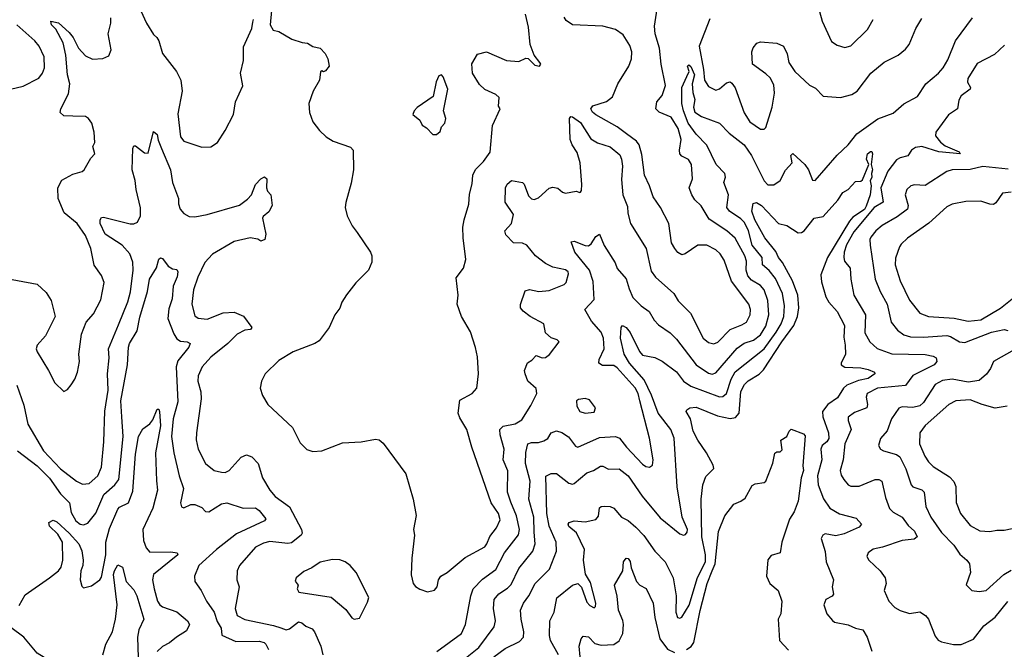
# Model space of a CAD drawing. Extents: x 1678431 to 1860718, y 384618 to 522882.
# Tile 218 of 256: x 1761608 to 1767106, y 472977 to 476494. Entities that reach past the tile are written whole.
import ezdxf

# ---------------------------------------------------------------- set-up
doc = ezdxf.new("R2010")
doc.units = 0

msp = doc.modelspace()

# ---------------------------------------------------------------- linework, layer by layer
at = {"layer": '0CON10XD'}
for points in [[(1762283.5, 476543.5), (1762315.4, 476475), (1762355, 476410.8), (1762374.5, 476394.5), (1762385, 476376.2), (1762404.6, 476304.6), (1762483.6, 476203.6), (1762507.5, 476155), (1762516, 476095), (1762491.5, 475968.5), (1762505, 475838.8), (1762525, 475816), (1762625, 475781.2), (1762675, 475783.3), (1762711.7, 475808.3), (1762756.1, 475873.9), (1762801.2, 475965), (1762813.3, 476035), (1762853.3, 476125), (1762840, 476195), (1762857.5, 476265), (1762857, 476343), (1762903.3, 476445), (1762910.5, 476479.5)], [(1763013.1, 476545), (1763005.8, 476465), (1763023.3, 476435), (1763055, 476427.5), (1763127.5, 476385), (1763185, 476365.7), (1763215, 476362), (1763245, 476344.3), (1763285, 476334.3), (1763314.3, 476305), (1763328, 476275), (1763336.2, 476235), (1763315, 476207.5), (1763305, 476202.5), (1763295, 476207.5), (1763288.3, 476201.7), (1763282.5, 476155), (1763246, 476095), (1763222.5, 476025), (1763226.2, 475975), (1763245, 475923.3), (1763281.2, 475875), (1763319.7, 475839.7), (1763357.5, 475815), (1763455, 475781.2), (1763470, 475765), (1763471.4, 475655), (1763459.7, 475580.3), (1763428.3, 475471.7), (1763425.8, 475445), (1763437.3, 475397.3), (1763465, 475342.5), (1763493.3, 475305), (1763566.7, 475195), (1763573.8, 475175), (1763575, 475140), (1763556.2, 475095), (1763485.8, 475024.2), (1763432.7, 474957.3), (1763406.7, 474915), (1763395, 474882.5), (1763367.5, 474845), (1763336.1, 474773.9), (1763280, 474700), (1763255.9, 474684.1), (1763135, 474639.2), (1763055, 474589.4), (1762979.4, 474515), (1762958.6, 474475), (1762951.4, 474435), (1762962.9, 474395), (1762994.3, 474345), (1763131.9, 474215), (1763175, 474130), (1763212.2, 474092.2), (1763245, 474081.1), (1763295, 474085.4), (1763410.6, 474130.6), (1763515, 474135.4), (1763595, 474150.4), (1763615, 474147.3), (1763638.1, 474128.1), (1763765, 473956.7), (1763806, 473815), (1763822.5, 473725), (1763807.8, 473645), (1763813.1, 473615), (1763797.3, 473485), (1763793.2, 473393.2), (1763804.2, 473344.2), (1763817.5, 473327.5), (1763843.1, 473313.1), (1763885, 473297.5), (1763925, 473306.2), (1763940, 473325), (1763946, 473365), (1763960, 473385), (1763994.5, 473405.5), (1764095, 473490), (1764205, 473548.5), (1764217.3, 473565), (1764232.6, 473607.4), (1764270, 473655), (1764290.4, 473699.6), (1764280.8, 473735), (1764240, 473795), (1764132.9, 474105), (1764105.6, 474205), (1764065, 474269.2), (1764056.4, 474295), (1764065, 474368), (1764133.8, 474405), (1764160, 474435), (1764170, 474515), (1764165, 474610), (1764152.6, 474662.6), (1764125, 474750), (1764075.6, 474835.6), (1764051.3, 474905), (1764057.1, 474955), (1764045, 475052.5), (1764086.7, 475105), (1764100, 475155), (1764084.5, 475275), (1764083.1, 475335), (1764089.2, 475375), (1764116.4, 475463.6), (1764120, 475520), (1764135, 475577.5), (1764138.8, 475625), (1764153.3, 475656.7), (1764197.5, 475702.5), (1764235, 475753.8), (1764247.9, 475902.1), (1764290, 475995), (1764281.2, 476011.2), (1764285, 476058.8), (1764266.2, 476075), (1764205, 476104.5), (1764175, 476132.5), (1764137.3, 476195), (1764132, 476248), (1764165, 476301.2), (1764215, 476313.3), (1764325.7, 476265.7), (1764395, 476260.6), (1764435, 476278.1), (1764447, 476277), (1764485, 476238.8), (1764510, 476235), (1764517.5, 476245), (1764513.3, 476255), (1764481.2, 476295), (1764458, 476355), (1764448.9, 476451.1), (1764431.8, 476525)], [(1764005, 472852.3), (1764172.5, 472987.5), (1764256.9, 473103.1), (1764264.6, 473135.4), (1764253.5, 473205), (1764257.5, 473255), (1764283.1, 473286.9), (1764331.8, 473318.2), (1764351.8, 473338.2), (1764395, 473428.9), (1764474, 473525), (1764486.9, 473565), (1764481.7, 473631.7), (1764478.4, 473715), (1764451.9, 473815), (1764457.7, 473915), (1764432.5, 474015), (1764434.7, 474075.3), (1764445.4, 474124.6), (1764465, 474132.5), (1764505, 474132.3), (1764535, 474140.8), (1764556.5, 474155), (1764575, 474186.5), (1764605, 474196.9), (1764635, 474187.7), (1764673.2, 474163.2), (1764712, 474112), (1764725, 474106.7), (1764845, 474158.9), (1764935, 474165.6), (1764956.7, 474156.7), (1764995.5, 474105), (1765085, 474010.9), (1765105, 473996.9), (1765125.5, 473994.5), (1765142, 474005), (1765145.6, 474034.4), (1765125, 474156.2), (1765070.4, 474365), (1765060.7, 474405), (1765045, 474437.1), (1764945, 474549.2), (1764925, 474561.8), (1764862.7, 474562.7), (1764841.9, 474575), (1764843.1, 474595), (1764872.5, 474655), (1764868.1, 474715), (1764855, 474748.9), (1764800.5, 474810.5), (1764763.8, 474875), (1764815, 474931.2), (1764811.1, 475031.1), (1764789.2, 475095), (1764707.7, 475195), (1764687.5, 475252.5), (1764705, 475256.7), (1764765, 475232.2), (1764785, 475230), (1764799.1, 475240.9), (1764825, 475283.1), (1764845.6, 475295.6), (1764872.2, 475232.2), (1764932.9, 475135), (1764945, 475104), (1764995, 475046.2), (1765010.4, 474990.4), (1765031.1, 474941.1), (1765077.8, 474895), (1765122.9, 474862.9), (1765150.4, 474815), (1765175, 474789.5), (1765240, 474745), (1765275, 474709.4), (1765385.3, 474565.3), (1765455, 474518.7), (1765475, 474513.2), (1765495, 474520.9), (1765615, 474658.7), (1765653.4, 474686.6), (1765705, 474703.6), (1765745, 474733.5), (1765775, 474781.5), (1765792, 474845), (1765785.2, 474925.2), (1765765, 474984.5), (1765745, 475009.1), (1765695, 475039.3), (1765673.2, 475063.2), (1765665.2, 475095), (1765667.1, 475145), (1765656.6, 475175), (1765603.3, 475273.3), (1765556.4, 475315), (1765458.8, 475378.8), (1765413.8, 475453.8), (1765378.1, 475488.1), (1765360.5, 475515), (1765345.6, 475555), (1765364.5, 475605.5), (1765360, 475685), (1765342, 475712), (1765305, 475731.4), (1765294.4, 475745), (1765291.9, 475765), (1765301.2, 475825), (1765285, 475885.8), (1765245, 475949.5), (1765178.1, 475978.1), (1765160, 475995), (1765166.2, 476035), (1765195, 476071.2), (1765214.5, 476125.5), (1765190.6, 476245), (1765180, 476335), (1765155.8, 476415), (1765152.3, 476457.7), (1765167.5, 476555)], [(1766075, 476540), (1766089.1, 476485), (1766141.7, 476371.7), (1766172.1, 476352.1), (1766215, 476339.2), (1766248.3, 476348.3), (1766341.4, 476438.6), (1766374.6, 476495.4)], [(1761455, 475062.9), (1761705, 475016.2), (1761755, 474970), (1761783.3, 474925), (1761806.2, 474835), (1761752.1, 474727.9), (1761706.2, 474675), (1761700, 474655), (1761705, 474637.5), (1761769.2, 474535), (1761803.8, 474465), (1761855, 474417.5), (1761875, 474427.5), (1761896.1, 474453.9), (1761916.2, 474485), (1761931.2, 474525), (1761942, 474585), (1761937.5, 474625), (1761953.7, 474736.3), (1761980, 474805), (1762019.7, 474850.3), (1762060.5, 474929.5), (1762078.9, 475025), (1762065.6, 475065), (1762023, 475123), (1762004.6, 475215), (1761975, 475287.5), (1761929.4, 475355), (1761855.5, 475415), (1761823.6, 475495), (1761821.8, 475555), (1761842.3, 475597.7), (1761905, 475630), (1761956.2, 475645), (1761968.8, 475655), (1762005, 475720), (1762027.5, 475745), (1762016.7, 475785), (1762027, 475807), (1762024, 475865), (1762011.2, 475915), (1761991.7, 475941.7), (1761975, 475953.3), (1761904.4, 475955.6), (1761855, 475955.8), (1761834.2, 475975), (1761837.5, 475995), (1761880.9, 476079.1), (1761887.9, 476135), (1761875.3, 476185.3), (1761866, 476295), (1761851.5, 476365), (1761810.2, 476440.2), (1761786.2, 476465), (1761782.5, 476485), (1761825, 476475.8), (1761885, 476421.4), (1761905.6, 476395), (1761936.9, 476335), (1761975, 476292), (1762015, 476273.8), (1762073, 476277), (1762105, 476292.5), (1762118.8, 476325), (1762102.5, 476415), (1762117.1, 476475), (1762117.5, 476505)], [(1762910.5, 476479.5), (1762913.8, 476495)], [(1764255, 472935.4), (1764319.7, 472980.3), (1764399.7, 473020.3), (1764421.5, 473045), (1764424, 473075), (1764407.3, 473145), (1764404.4, 473195), (1764421.5, 473235), (1764451.2, 473275), (1764486.3, 473343.7), (1764566, 473424), (1764605.5, 473525), (1764603.9, 473575), (1764565, 473664.4), (1764551, 473735), (1764545.4, 473944.6), (1764575, 473959.1), (1764605, 473959.4), (1764675.3, 473905.3), (1764695, 473898.5), (1764705, 473903.6), (1764775, 473962.5), (1764811.2, 473975), (1764851.1, 473998.9), (1764865, 473999.4), (1764895, 473983.8), (1764956, 473985), (1765005, 473945.6), (1765083, 473833), (1765185, 473710.8), (1765295, 473620.8), (1765315, 473614), (1765325, 473618.8), (1765335, 473631.2), (1765336.2, 473645), (1765307.3, 473715), (1765279.1, 473885), (1765263.2, 474156.8), (1765243.5, 474205), (1765173.1, 474295), (1765136.6, 474396.6), (1765095, 474481.8), (1765013.3, 474575), (1764983.2, 474625), (1764962.1, 474715), (1764965.8, 474775), (1764974.5, 474785.5), (1764995, 474774.4), (1765016.6, 474746.6), (1765069.6, 474639.6), (1765085, 474620), (1765155, 474606.1), (1765195, 474586.8), (1765275, 474526.8), (1765315.2, 474475.2), (1765355, 474446.2), (1765515, 474386.8), (1765535, 474388.9), (1765554.4, 474405.6), (1765580.2, 474485), (1765604, 474526), (1765765, 474654.8), (1765831.3, 474748.7), (1765860, 474795), (1765874.4, 474835), (1765878, 474895), (1765866.6, 474965), (1765827.7, 475047.7), (1765793, 475093), (1765755.3, 475125), (1765753.5, 475165), (1765698.4, 475235), (1765677.2, 475315), (1765655, 475361.2), (1765635, 475382), (1765572.1, 475425), (1765556.8, 475445), (1765565.3, 475515), (1765540, 475585), (1765550, 475615), (1765544.7, 475634.7), (1765497.5, 475685), (1765445, 475792.6), (1765385, 475853.7), (1765341.5, 475915), (1765314.6, 475985), (1765306.2, 476025), (1765305.3, 476115), (1765333.3, 476176.7), (1765345.8, 476205), (1765337.8, 476235), (1765345, 476241.5), (1765355, 476232.5), (1765375.5, 476185.5), (1765362.5, 476135), (1765366.6, 476086.6), (1765377.9, 476047.9), (1765370.5, 476005), (1765377.7, 475977.7), (1765415, 475952.4), (1765515, 475916.4), (1765569, 475859), (1765654.1, 475795), (1765694.6, 475734.6), (1765765, 475593.6), (1765785, 475572), (1765818.5, 475571.5), (1765853.9, 475596.1), (1765885, 475654), (1765920.8, 475695), (1765914.4, 475735), (1765924.4, 475745.6), (1765991.5, 475685), (1766012.5, 475655), (1766035, 475598), (1766050, 475595), (1766172.6, 475737.4), (1766235, 475795.5), (1766283.1, 475856.9), (1766400.6, 475939.4), (1766485, 475971.2), (1766545, 476023.4), (1766622.1, 476065), (1766667.1, 476135), (1766738.6, 476195), (1766765, 476224.7), (1766790.5, 476269.5), (1766833.8, 476375), (1766929, 476505)], [(1764507.5, 474975), (1764565, 474981.1), (1764648, 475015), (1764658.8, 475025), (1764672.5, 475075), (1764670, 475085), (1764655, 475095.7), (1764585, 475111.2), (1764545, 475131.5), (1764487.5, 475175), (1764439.2, 475235), (1764415, 475245.6), (1764365, 475248), (1764322.1, 475292.1), (1764316.2, 475315), (1764354.5, 475355.5), (1764365.5, 475405), (1764319.4, 475475), (1764321.4, 475555), (1764330.8, 475575), (1764355, 475595.8), (1764415, 475584.2), (1764425.6, 475575), (1764449.3, 475509.3), (1764465, 475493.5), (1764480.9, 475489.1), (1764505, 475498.9), (1764565, 475552.5), (1764585, 475557.5), (1764613, 475553), (1764639.7, 475529.7), (1764655, 475524), (1764715, 475536.2), (1764735, 475527.5), (1764739.3, 475530.7), (1764745, 475540), (1764746.4, 475573.6), (1764737.4, 475695), (1764721.1, 475751.1), (1764692.7, 475795), (1764681.5, 475825), (1764678.3, 475941.7), (1764685, 475953.3), (1764695, 475951.2), (1764738.8, 475918.8), (1764797.4, 475827.4), (1764835, 475806.4), (1764905, 475782.7), (1764958.3, 475738.3), (1764969.1, 475715), (1764974.6, 475675), (1764969.1, 475600.9), (1764976.2, 475515), (1765001.1, 475451.1), (1765003.8, 475413.8), (1765018.6, 475355), (1765106, 475216), (1765135, 475088.8), (1765157.5, 475055), (1765261.4, 474965), (1765285, 474922.9), (1765354.2, 474854.2), (1765425, 474714.5), (1765455, 474689.6), (1765483.8, 474683.8), (1765507.3, 474692.7), (1765575, 474762.9), (1765641.3, 474788.7), (1765666.2, 474805), (1765687.6, 474845), (1765688.4, 474875), (1765680.4, 474905), (1765582.5, 475032.5), (1765541, 475151), (1765519.1, 475185), (1765495, 475207.5), (1765445, 475234.5), (1765395.5, 475234.5), (1765324.2, 475185.8), (1765305, 475180), (1765283, 475193), (1765266, 475215), (1765247.1, 475247.1), (1765231.9, 475355), (1765186.5, 475445), (1765144.4, 475505), (1765125.4, 475565), (1765096.8, 475625), (1765081.2, 475741.2), (1765067.8, 475795), (1765051.4, 475815), (1764995.9, 475855.9), (1764944.3, 475895), (1764825, 475961.9), (1764806.6, 475976.6), (1764797.5, 475995), (1764807.9, 476012.1), (1764885, 476036.4), (1764917.6, 476062.4), (1764948.1, 476135), (1765009.2, 476235), (1765024.5, 476275), (1765025.5, 476314.5), (1765015, 476348.8), (1764978.5, 476408.5), (1764935, 476438.1), (1764865, 476457.3), (1764695, 476465.7), (1764659.5, 476489.5), (1764648, 476508)], [(1765461.9, 476498.1), (1765402.1, 476345), (1765427.3, 476215), (1765431.8, 476155), (1765455, 476120), (1765495, 476100.5), (1765515, 476106.7), (1765555, 476141.4), (1765575, 476145.7), (1765585, 476140), (1765602.6, 476112.6), (1765652.6, 475972.6), (1765685, 475923.1), (1765745, 475882.5), (1765765, 475882), (1765775, 475891.2), (1765810, 476005), (1765823.3, 476083.3), (1765819.2, 476129.1), (1765798.7, 476168.7), (1765775, 476192.2), (1765700, 476245), (1765696.4, 476313.6), (1765703, 476337), (1765725, 476362.5), (1765745, 476370), (1765835, 476363.3), (1765873.3, 476345), (1765892.7, 476302.7), (1765902.9, 476255), (1765935.5, 476205), (1766018.7, 476128.7), (1766051.3, 476111.3), (1766095, 476066.7), (1766191.7, 476058.3), (1766255, 476076), (1766285, 476094.3), (1766360.8, 476195), (1766435, 476256.9), (1766513.9, 476296.1), (1766555, 476328.6), (1766575.6, 476355), (1766612.5, 476445), (1766645, 476500)], [(1761525, 476098.5), (1761626.7, 476123.3), (1761715, 476167.5), (1761734.4, 476195), (1761745.5, 476225), (1761745, 476286.7), (1761716.2, 476345), (1761692.1, 476375), (1761592.2, 476465)], [(1767108.1, 476351.9), (1767050.9, 476299.1), (1766955, 476248.2), (1766901.7, 476165), (1766900.5, 476145), (1766916.5, 476115), (1766915.6, 476105), (1766865, 476068.9), (1766852.2, 476045), (1766844.3, 475995.7), (1766795, 475961.6), (1766723.9, 475865), (1766721.4, 475845), (1766749.1, 475809.1), (1766775, 475789.3), (1766854.3, 475755), (1766859.2, 475745), (1766740, 475755), (1766645, 475785.6), (1766609.9, 475780.1), (1766587.9, 475765), (1766567, 475733), (1766525, 475721.9), (1766505, 475710), (1766455, 475648), (1766417.4, 475555), (1766428.9, 475475), (1766380.2, 475445), (1766265, 475309), (1766224.5, 475235.5), (1766211.5, 475195), (1766209.5, 475165), (1766214.3, 475144.3), (1766246.2, 475105), (1766248.9, 475045), (1766265.3, 474955.3), (1766331.5, 474845), (1766328.2, 474745), (1766354.4, 474695), (1766396.3, 474656.4), (1766478, 474628), (1766665, 474624.3), (1766708.8, 474615), (1766726.2, 474605), (1766728.6, 474585), (1766714.4, 474565), (1766595, 474506.9), (1766555, 474450.4), (1766398.8, 474435), (1766340.8, 474405), (1766335.6, 474385), (1766342.9, 474345), (1766338.5, 474325), (1766269.8, 474300.2), (1766235, 474273.3), (1766233.8, 474255), (1766250.4, 474205), (1766216, 474125), (1766206.2, 474035), (1766189.1, 473975), (1766195, 473948.8), (1766210, 473925), (1766235, 473895.6), (1766248.8, 473888.8), (1766295, 473887.9), (1766385, 473924.6), (1766405, 473924.5), (1766422.9, 473915), (1766441.8, 473825), (1766464.1, 473764.1), (1766485, 473743.5), (1766535, 473715.6), (1766568.4, 473668.4), (1766605, 473637.1), (1766618.6, 473605), (1766602.4, 473592.4), (1766535, 473584.7), (1766426.7, 473546.7), (1766374.6, 473535.4), (1766345.8, 473515), (1766338.6, 473495), (1766349.2, 473475), (1766412.5, 473415), (1766441.4, 473375), (1766446.7, 473345), (1766435.8, 473305), (1766461.2, 473245), (1766495, 473210.8), (1766525, 473192.9), (1766576.7, 473176.7), (1766635, 473185.8), (1766665.4, 473165.4), (1766682, 473145), (1766719.8, 473049.8), (1766736.9, 473026.9), (1766755, 473017.5), (1766823.3, 473003.3), (1766865, 473002.7), (1766935, 473033.5), (1766992.3, 473107.7), (1767055, 473157.1), (1767125, 473244)], [(1763935, 475852.5), (1763955, 475870), (1763963.3, 475895), (1763981.2, 475915), (1763988.3, 475941.7), (1763974, 475985), (1763999.2, 476105), (1763973.3, 476175), (1763963.6, 476186.4), (1763949.3, 476180.7), (1763934.1, 476145.9), (1763917.5, 476065), (1763827.5, 476002.5), (1763810, 475985), (1763803.3, 475965), (1763841.7, 475931.7), (1763855, 475904), (1763878.8, 475888.8), (1763915, 475852.5), (1763935, 475852.5)], [(1761591.6, 474451.6), (1761631, 474341), (1761652.9, 474235), (1761741.3, 474085), (1761835, 473984.7), (1761925, 473915.4), (1761958.5, 473898.5), (1761995, 473902.5), (1762044.4, 473945.6), (1762065.2, 473994.8), (1762078.1, 474135), (1762082.7, 474307.3), (1762102.4, 474425), (1762099, 474515), (1762108.1, 474605), (1762104.7, 474655.3), (1762159.7, 474789.7), (1762211.7, 474918.3), (1762227.2, 474972.8), (1762241.1, 475095), (1762239.3, 475139.3), (1762222.1, 475185), (1762180.9, 475235), (1762085.5, 475295), (1762057.8, 475355), (1762057.5, 475375), (1762065, 475388.8), (1762075, 475391.4), (1762225, 475353.3), (1762245, 475352.7), (1762265, 475362.5), (1762281.9, 475398.1), (1762283.1, 475443.1), (1762258.7, 475545), (1762253.1, 475595), (1762235.4, 475655), (1762239.2, 475775), (1762245, 475790), (1762255, 475788.8), (1762305, 475750), (1762325, 475747.5), (1762355, 475868.8), (1762375, 475852), (1762380.5, 475820.5), (1762400, 475775), (1762450, 475655), (1762460.8, 475585), (1762495.6, 475495), (1762494.4, 475465), (1762503.3, 475435), (1762525, 475410.8), (1762555, 475394.3), (1762585, 475393.3), (1762655, 475404.6), (1762835, 475457.7), (1762879.6, 475490.4), (1762901.9, 475515), (1762925, 475573.3), (1762954, 475605), (1762975, 475615.6), (1762988.6, 475605), (1762986, 475555), (1762991.2, 475535), (1763010, 475515), (1763018, 475455), (1763000, 475420), (1762967.5, 475395), (1762963.8, 475385), (1762982, 475295), (1762977.5, 475265), (1762955, 475256.7), (1762937.8, 475267.8), (1762894.6, 475274.6), (1762805, 475255.3), (1762685, 475184.6), (1762641.8, 475138.2), (1762602.5, 475055), (1762578.2, 474985), (1762569.6, 474905), (1762585, 474839.2), (1762605, 474827.1), (1762655, 474820.8), (1762745, 474856.4), (1762805, 474860.4), (1762858.1, 474838.1), (1762903.8, 474775), (1762896.9, 474763.1), (1762865, 474758.6), (1762822.1, 474737.9), (1762771.1, 474685), (1762675, 474609.1), (1762626.4, 474555), (1762604.6, 474505), (1762602.7, 474475), (1762620, 474415), (1762621.5, 474375), (1762594.6, 474185.4), (1762593.7, 474146.3), (1762604.6, 474095), (1762645.6, 474015), (1762694, 473975), (1762735, 473965.5), (1762755.3, 473964.7), (1762778, 473975), (1762845, 474050.6), (1762875, 474062.5), (1762905, 474052.5), (1762939.4, 474015), (1762963.3, 473935), (1763004.5, 473865), (1763035, 473830), (1763115, 473772.1), (1763181.1, 473645), (1763184.7, 473625.3), (1763180.4, 473615), (1763125, 473571.1), (1763105, 473568.2), (1763005, 473578.5), (1762970.1, 473569.9), (1762925, 473546.4), (1762835.3, 473444.7), (1762822.5, 473415), (1762820.5, 473365), (1762833.1, 473325), (1762810.9, 473205), (1762821.8, 473165), (1762865, 473142.8), (1763025, 473110.3), (1763066.6, 473096.6), (1763095, 473085.7), (1763115, 473090.6), (1763165, 473129.2), (1763182.5, 473125), (1763205, 473105.5), (1763240.9, 473090.9), (1763255, 473074), (1763289.6, 472995), (1763300.4, 472945)], [(1764616.5, 472945), (1764571.5, 473025), (1764566.4, 473053.6), (1764568.6, 473135), (1764591.8, 473185), (1764607.7, 473265), (1764695, 473334.3), (1764725, 473343.8), (1764745, 473323.3), (1764775, 473240), (1764791.3, 473221.3), (1764815, 473208.8), (1764823.9, 473216.1), (1764825.7, 473235), (1764795, 473350), (1764766.8, 473396.8), (1764756.8, 473475), (1764761.4, 473535), (1764717.4, 473627.4), (1764675, 473662.2), (1764670, 473675), (1764676.7, 473685), (1764705, 473693.5), (1764765, 473688.8), (1764825, 473702.2), (1764839.4, 473720.6), (1764845, 473766.2), (1764855, 473774.2), (1764875, 473777.1), (1764905, 473774.5), (1764925, 473764.5), (1764968.1, 473715), (1765005, 473695.6), (1765048.9, 473658.9), (1765093.1, 473613.1), (1765155, 473524.2), (1765212.9, 473465), (1765257.9, 473375), (1765274, 473275), (1765271.9, 473185), (1765282, 473155), (1765295, 473150.8), (1765305, 473155.8), (1765346, 473224), (1765392.9, 473377.2), (1765436.9, 473465), (1765437.7, 473505), (1765417.6, 473605), (1765414.1, 473815), (1765422.9, 473895), (1765438.7, 473941.3), (1765484.1, 473985.9), (1765480, 474005), (1765443.8, 474075), (1765393.8, 474145), (1765368.1, 474195), (1765353.3, 474265), (1765330, 474305), (1765333.3, 474315), (1765350, 474325), (1765385, 474328.5), (1765505, 474280), (1765575, 474265.4), (1765605, 474270.9), (1765624.7, 474295.3), (1765635, 474416.2), (1765654.7, 474455), (1765675, 474476.7), (1765736.8, 474513.2), (1765762.3, 474537.7), (1765864, 474695), (1765931.3, 474785), (1765951.3, 474835), (1765959.6, 474885), (1765953, 474955), (1765924, 475035), (1765866.6, 475136.6), (1765844.5, 475164.5), (1765829.4, 475199.4), (1765768.2, 475275), (1765712.4, 475375), (1765697.1, 475425), (1765703.8, 475466.2), (1765721.7, 475471.7), (1765750, 475455), (1765845, 475354.4), (1765891.2, 475345), (1765955, 475304), (1765974.1, 475305.9), (1765988.8, 475315), (1766044.5, 475385.5), (1766095, 475394.4), (1766177.1, 475485), (1766205, 475528), (1766234.2, 475545.8), (1766275, 475590), (1766305, 475592.5), (1766315, 475600), (1766350, 475685), (1766336.2, 475715), (1766341.6, 475745), (1766358.3, 475758.3), (1766366.9, 475756.9), (1766370.8, 475745), (1766362.5, 475685), (1766370, 475655), (1766363.8, 475635), (1766366.6, 475615), (1766356.8, 475593.2), (1766362.4, 475565), (1766357.5, 475515), (1766335, 475452.1), (1766325, 475433.8), (1766259.7, 475390.3), (1766242.2, 475367.8), (1766119.2, 475165), (1766081.6, 475068.4), (1766085, 475030), (1766108.8, 474945), (1766126.4, 474915), (1766172.9, 474862.9), (1766213.2, 474785), (1766210.3, 474720.3), (1766218.3, 474675), (1766218.4, 474625), (1766194.4, 474575), (1766196, 474565), (1766215, 474553.3), (1766305, 474548.5), (1766345, 474540), (1766381.2, 474525), (1766382.5, 474515), (1766345, 474489), (1766291.7, 474478.3), (1766227.6, 474452.4), (1766208.6, 474435), (1766175, 474381.1), (1766121.5, 474345), (1766090.9, 474305), (1766092.8, 474275), (1766124.2, 474185), (1766125.7, 474155), (1766115, 474135.4), (1766089.7, 474115), (1766080.7, 474095), (1766088, 474035), (1766063.2, 473945), (1766067.1, 473895), (1766097.3, 473817.3), (1766131.1, 473765), (1766185, 473733.5), (1766279.1, 473709.1), (1766309.5, 473675), (1766295, 473658.5), (1766211.1, 473621.1), (1766165, 473609.6), (1766105, 473621.9), (1766092.5, 473615), (1766083.8, 473595), (1766105, 473522.5), (1766110.5, 473465), (1766152.9, 473365), (1766144.4, 473325), (1766152, 473285), (1766145, 473273.8), (1766108.8, 473255), (1766099.2, 473225), (1766115.8, 473175), (1766146.9, 473136.9), (1766158.8, 473128.8), (1766235, 473112.7), (1766275, 473094.6), (1766315.8, 473085), (1766339.4, 473045), (1766366, 472966)], [(1767128.6, 475658.6), (1766985.8, 475674.2), (1766915, 475657.8), (1766814.6, 475655.4), (1766785, 475645.5), (1766665, 475567.3), (1766605, 475570.5), (1766585, 475565.7), (1766561.4, 475545), (1766552.5, 475515), (1766570, 475455), (1766566.4, 475435), (1766508.1, 475391.9), (1766424.4, 475345), (1766389.4, 475315), (1766360.9, 475279.1), (1766355.5, 475265), (1766356.9, 475235), (1766385.9, 475045), (1766413.3, 474975), (1766452.8, 474905), (1766474.1, 474804.1), (1766509.6, 474759.6), (1766545, 474733.6), (1766583, 474723), (1766655, 474720.9), (1766785, 474728.9), (1766805, 474724), (1766855, 474694.7), (1766885, 474691.1), (1767035, 474747.6), (1767106, 474764), (1767125, 474757.6)], [(1767145, 475531.1), (1767095.9, 475524.1), (1767058.5, 475471.5), (1767045, 475461.8), (1767025, 475462.5), (1766975, 475480), (1766891.2, 475478.8), (1766815, 475462.9), (1766785, 475448.2), (1766685, 475356.2), (1766565, 475273.1), (1766530.5, 475239.5), (1766520, 475225), (1766498.3, 475161.7), (1766496.2, 475125), (1766523.8, 475035), (1766576.5, 474926.5), (1766634.5, 474855), (1766683.3, 474835), (1766826.3, 474826.4), (1766905, 474810.4), (1766975, 474817.3), (1767085, 474882.7), (1767149.5, 474935)], [(1761595, 474085.4), (1761705, 474000.7), (1761775, 473932.9), (1761835, 473844.5), (1761886.8, 473795), (1761895, 473740), (1761922.3, 473695), (1761945, 473675.6), (1761965, 473671.4), (1761988.3, 473681.7), (1762033.3, 473736.7), (1762078.2, 473841.8), (1762140, 473895), (1762161.8, 473925), (1762184.8, 474165), (1762179.1, 474275), (1762172.1, 474365), (1762210, 474565), (1762214.7, 474665.3), (1762220.4, 474685), (1762263.8, 474756.2), (1762278.6, 474831.4), (1762322.5, 474975), (1762333.3, 475045), (1762372.7, 475107.3), (1762385, 475156.2), (1762395, 475164), (1762405, 475160), (1762437.6, 475117.6), (1762461.2, 475101.2), (1762485, 475098.8), (1762490.6, 475085), (1762487.1, 475057.1), (1762464.1, 475005), (1762459.3, 474935), (1762441.2, 474878.8), (1762434.7, 474825), (1762468.2, 474738.2), (1762485, 474711.9), (1762505, 474697.8), (1762543.7, 474693.7), (1762560, 474685), (1762553.3, 474665), (1762491.5, 474588.5), (1762482.4, 474555), (1762490.7, 474359.3), (1762465.3, 474265), (1762455.3, 474165.3), (1762468.7, 474075), (1762498.2, 473945), (1762522.9, 473875), (1762506.2, 473795), (1762511.7, 473771.7), (1762525, 473766.7), (1762564.3, 473785.7), (1762585, 473785.6), (1762625, 473769.2), (1762645, 473746.2), (1762664.2, 473744.2), (1762735, 473789.1), (1762765, 473795.4), (1762855, 473765.4), (1762925, 473766.7), (1762945, 473751.4), (1762982, 473705), (1762975, 473694.4), (1762818.1, 473621.9), (1762706.7, 473535), (1762607.8, 473445), (1762584.2, 473385), (1762585.7, 473355), (1762620.6, 473305), (1762650.8, 473245), (1762693.6, 473185), (1762711.5, 473131.5), (1762733.3, 473095), (1762736.2, 473055), (1762815, 473019.6), (1762945, 473022), (1762974, 473015), (1762982.7, 473005), (1762996.6, 472975)], [(1763936.5, 472963.5), (1764074.3, 473065.7), (1764097.8, 473115), (1764127.7, 473275), (1764140.4, 473315), (1764191.7, 473368.3), (1764267.3, 473422.7), (1764315.3, 473515), (1764393, 473617), (1764398.7, 473645), (1764382.4, 473722.4), (1764350.8, 473799.2), (1764331.1, 473855), (1764334.5, 473974.5), (1764306.9, 474035), (1764313.5, 474095), (1764290.6, 474175), (1764289.6, 474205), (1764307.1, 474222.9), (1764375, 474235.3), (1764411.3, 474258.7), (1764461.9, 474338.1), (1764495.8, 474405), (1764492.7, 474432.7), (1764445, 474474), (1764430, 474515), (1764427.5, 474535), (1764443.9, 474576.1), (1764468.3, 474591.7), (1764491.4, 474618.6), (1764525, 474605.7), (1764545, 474606), (1764566.4, 474623.6), (1764621.2, 474695), (1764610, 474705), (1764575, 474716.5), (1764543.2, 474745), (1764534.3, 474795), (1764458.6, 474835), (1764418.6, 474865), (1764404.4, 474885), (1764405, 474902.5), (1764430.9, 474979.1), (1764455, 474986.5), (1764507.5, 474975)], [(1767160.3, 474649.8), (1767046, 474585), (1767028.8, 474545), (1767006.6, 474513.4), (1766965, 474478.4), (1766905, 474469), (1766815, 474485.9), (1766761, 474479), (1766720.9, 474455), (1766655, 474355.5), (1766635, 474336.8), (1766595, 474327.6), (1766535, 474330.9), (1766516.9, 474323.1), (1766476.9, 474265), (1766452.9, 474197.1), (1766414.2, 474155), (1766404.4, 474114.4), (1766414, 474095), (1766431.2, 474085), (1766505, 474065.5), (1766522.2, 474052.3), (1766555.9, 473985), (1766586.7, 473895), (1766595, 473884.5), (1766645, 473868.2), (1766658.9, 473855), (1766668.5, 473775), (1766695.4, 473715), (1766755, 473629.6), (1766825, 473557.5), (1766857.6, 473507.6), (1766897.1, 473475), (1766911.4, 473455), (1766916.9, 473405), (1766893.9, 473336.1), (1766925, 473306), (1766965, 473300), (1767005, 473305.6), (1767104.3, 473395), (1767145, 473419.1)], [(1764765, 474295.8), (1764815, 474301.2), (1764824, 474325), (1764789.8, 474369.8), (1764765, 474376.9), (1764727.7, 474372.3), (1764716.7, 474365), (1764718.6, 474335), (1764735.6, 474305.6), (1764765, 474295.8)], [(1767121.4, 474335), (1767055, 474323.9), (1766983.3, 474343.3), (1766915, 474370.5), (1766834.7, 474365.3), (1766795.6, 474345), (1766665, 474227.3), (1766634.6, 474185), (1766632.3, 474125), (1766662.1, 474055), (1766683, 474023), (1766708.4, 473998.4), (1766800.6, 473940.6), (1766824.5, 473914.5), (1766835.5, 473885.5), (1766836.4, 473796.4), (1766860.6, 473735), (1766915, 473668.9), (1766968.9, 473638.9), (1767025, 473634.5), (1767065, 473642.9), (1767105, 473641.4), (1767185, 473659.2)], [(1761605, 473221.2), (1761638.3, 473281.7), (1761775, 473375.7), (1761825, 473414.5), (1761839.1, 473435), (1761848.4, 473475), (1761846.7, 473575), (1761820.4, 473620.4), (1761774.5, 473665), (1761771.2, 473685), (1761795, 473697.1), (1761815, 473689.5), (1761885, 473624.7), (1761938.4, 473565), (1761955, 473525.8), (1761962.2, 473475), (1761959.8, 473445), (1761949, 473415), (1761945.3, 473365.3), (1761955, 473330), (1761965, 473320), (1762009.7, 473330.3), (1762055, 473364.4), (1762065, 473380), (1762089.3, 473505), (1762089.8, 473575), (1762108.9, 473651.1), (1762155, 473759.5), (1762165, 473770.8), (1762215, 473794.6), (1762240.3, 473859.7), (1762254.2, 474065.8), (1762270.4, 474165), (1762295, 474208), (1762333.9, 474236.1), (1762350.8, 474259.2), (1762375, 474318.8), (1762385, 474318), (1762389.5, 474305), (1762394.5, 474225), (1762366.2, 474075), (1762372.1, 473917.9), (1762378.1, 473865), (1762351.4, 473765), (1762295.8, 473645), (1762298.4, 473585), (1762315, 473544.4), (1762335, 473518.9), (1762451.5, 473521.5), (1762487.5, 473515), (1762491.2, 473505), (1762355.4, 473395), (1762349.7, 473365), (1762358.2, 473315), (1762377.9, 473245), (1762390, 473225), (1762405, 473213.1), (1762485.9, 473185.9), (1762544.2, 473135), (1762555.8, 473115), (1762539.4, 473080.6), (1762482.9, 473045), (1762445, 473012.5), (1762405, 472991.4), (1762375.8, 472965)], [(1765332, 472975), (1765357, 472993), (1765371.6, 473015), (1765406.9, 473193.1), (1765446.3, 473345), (1765475.1, 473414.9), (1765491.2, 473455), (1765509.7, 473635), (1765545, 473722.5), (1765595, 473787.5), (1765635.7, 473804.3), (1765658.3, 473821.7), (1765698.3, 473891.7), (1765715, 473901.2), (1765765, 473908.8), (1765775, 473916.7), (1765813.9, 474016.1), (1765825, 474072.5), (1765835, 474080), (1765855, 474080), (1765865, 474090), (1765858, 474145), (1765892, 474165), (1765904.5, 474195.5), (1765915, 474206), (1765985, 474180), (1765995, 474170), (1765981.7, 474001.7), (1765985.6, 473975), (1765971.1, 473935), (1765955, 473803.3), (1765931.9, 473745), (1765906.9, 473703.1), (1765863.5, 473575), (1765853.9, 473516.1), (1765805, 473500), (1765785, 473476.7), (1765778.8, 473385), (1765797.5, 473345), (1765842.5, 473305), (1765863.3, 473245), (1765857.5, 473175), (1765844, 473145), (1765851.2, 473025), (1765901.3, 472971.3)], [(1763475.9, 473145.9), (1763505, 473150.8), (1763550.5, 473239.5), (1763556.8, 473266.8), (1763486.5, 473406.5), (1763454.2, 473445), (1763425.3, 473465.3), (1763395, 473476.7), (1763355, 473477.5), (1763286.1, 473463.9), (1763238.6, 473431.4), (1763195, 473411.4), (1763151.2, 473375), (1763147, 473357), (1763162.5, 473335), (1763157.5, 473315), (1763167.5, 473295), (1763347.6, 473267.6), (1763429.8, 473199.8), (1763462.1, 473152.1), (1763475.9, 473145.9)], [(1764738.2, 472935), (1764732, 472995), (1764742.5, 473035), (1764755, 473049.2), (1764785, 473046.9), (1764819.7, 473009.7), (1764855, 472999.5), (1764925, 473004.1), (1764955.8, 473024.2), (1764975.7, 473065), (1764980.5, 473115), (1764976.8, 473136.8), (1764951.2, 473195), (1764943.6, 473273.6), (1764929.6, 473335), (1764975.6, 473415), (1764980.4, 473465), (1764994, 473486), (1765005, 473484.6), (1765017.7, 473467.7), (1765022.2, 473432.2), (1765051.8, 473355), (1765070.8, 473335), (1765106.2, 473316.2), (1765144.7, 473234.7), (1765155.2, 473155), (1765182.5, 473035), (1765225, 472978.2), (1765265, 472958.1)], [(1762071.4, 472945), (1762088.1, 473005), (1762125.5, 473075), (1762142.8, 473145), (1762152.2, 473225), (1762132.3, 473395), (1762137.3, 473415), (1762155, 473448.8), (1762182, 473435), (1762202, 473355), (1762245, 473308.9), (1762262.8, 473275), (1762300.3, 473145), (1762273.8, 473085), (1762266, 473045), (1762271.5, 472875)], [(1761606.1, 472663.9), (1761626.8, 472693.2), (1761665, 472788.9), (1761685, 472803.6), (1761755, 472824.5), (1761765, 472840), (1761766.8, 472865), (1761745, 472930), (1761705, 472955.8), (1761631.5, 473045), (1761558.6, 473098.6)]]:
    msp.add_lwpolyline(points, dxfattribs=at)

doc.saveas('drawing.dxf')
